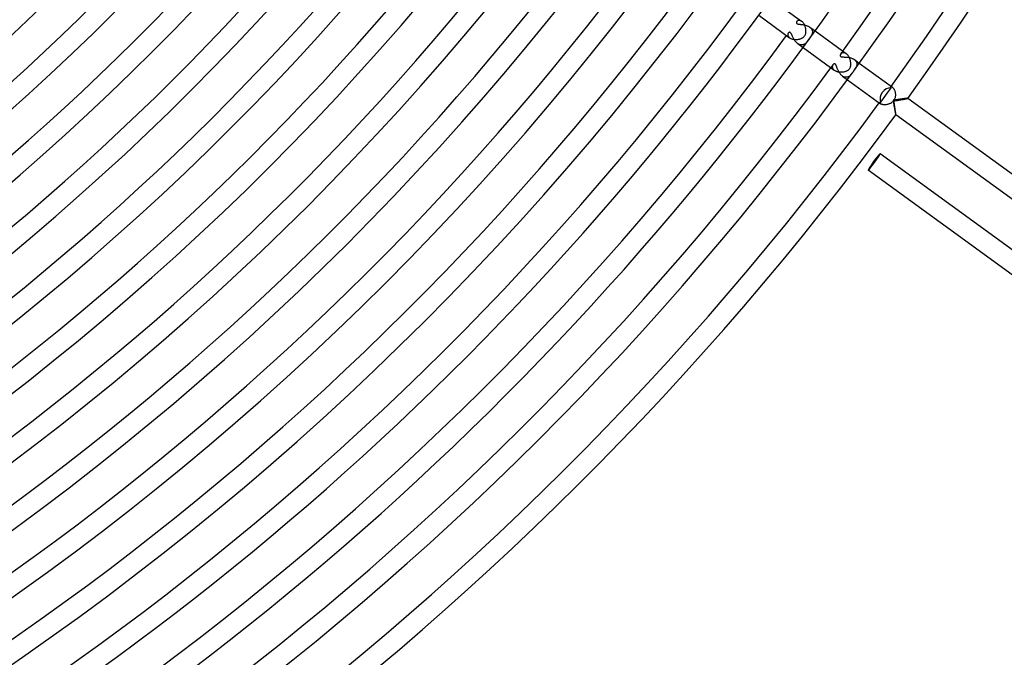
# Model space of a CAD drawing. Header units: millimetres. Extents: x -660 to 660, y -630 to 630.
# Tile 78 of 131: x 324 to 518, y -470 to -344. Entities that reach past the tile are written whole.
import ezdxf

# ---------------------------------------------------------------- set-up
doc = ezdxf.new("R2010")
doc.units = ezdxf.units.MM
doc.layers.add('HIDDEN', color=7, linetype='Continuous')
doc.layers.add('THICK', color=7, linetype='Continuous')

msp = doc.modelspace()

# ---------------------------------------------------------------- linework, layer by layer
at = {"layer": 'HIDDEN'}
for p, q in [((476.88, -344.87), (476.86, -344.93)), ((476.86, -344.93), (476.86, -344.99)), ((476.86, -344.99), (476.86, -345.04)), ((476.86, -345.04), (476.88, -345.1)), ((476.9, -344.82), (476.88, -344.87)), ((476.88, -345.1), (476.92, -345.15)), ((476.94, -344.77), (476.9, -344.82)), ((476.92, -345.15), (476.96, -345.19)), ((476.97, -344.73), (476.94, -344.77)), ((476.96, -345.19), (477.03, -345.22)), ((477.01, -344.69), (476.97, -344.73)), ((477.05, -344.65), (477.01, -344.69)), ((477.03, -345.22), (477.1, -345.25)), ((477.1, -344.62), (477.05, -344.65)), ((477.16, -344.59), (477.1, -344.62)), ((477.1, -345.25), (477.18, -345.27)), ((477.22, -344.57), (477.16, -344.59)), ((477.18, -345.27), (477.26, -345.29)), ((477.28, -344.56), (477.22, -344.57)), ((477.26, -345.29), (477.34, -345.3)), ((477.35, -344.55), (477.28, -344.56)), ((477.34, -345.3), (477.42, -345.31)), ((477.42, -344.55), (477.35, -344.55)), ((477.49, -344.55), (477.42, -344.55)), ((477.42, -345.31), (477.51, -345.32)), ((477.56, -344.57), (477.49, -344.55)), ((477.51, -345.32), (477.6, -345.33)), ((477.64, -344.6), (477.56, -344.57)), ((477.6, -345.33), (477.69, -345.34)), ((477.72, -344.63), (477.64, -344.6)), ((477.69, -345.34), (477.79, -345.35)), ((477.8, -344.67), (477.72, -344.63)), ((477.79, -345.35), (477.9, -345.36)), ((477.88, -344.73), (477.8, -344.67)), ((477.9, -345.36), (478, -345.38)), ((478, -345.38), (478.11, -345.39)), ((478.11, -345.39), (478.22, -345.41)), ((478.22, -345.41), (478.33, -345.43)), ((478.33, -345.43), (478.44, -345.45)), ((478.44, -345.45), (478.55, -345.48)), ((478.55, -345.48), (478.66, -345.51)), ((478.66, -345.51), (478.77, -345.54)), ((478.77, -345.54), (478.87, -345.58)), ((478.87, -345.58), (478.98, -345.62)), ((478.98, -345.62), (479.08, -345.66)), ((479.08, -345.66), (479.18, -345.71)), ((479.18, -345.71), (479.28, -345.76)), ((479.28, -345.76), (479.38, -345.82)), ((479.38, -345.82), (479.47, -345.88)), ((479.47, -345.88), (479.55, -345.94)), ((479.47, -345.88), (480.52, -346.64)), ((479.55, -345.94), (479.63, -346.01)), ((479.63, -346.01), (479.7, -346.08)), ((475.18, -347.3), (475.17, -347.36)), ((475.17, -347.36), (475.18, -347.42)), ((475.19, -347.25), (475.18, -347.3)), ((475.18, -347.42), (475.19, -347.48)), ((475.2, -347.2), (475.19, -347.25)), ((475.19, -347.48), (475.2, -347.54)), ((475.22, -347.14), (475.2, -347.2)), ((475.2, -347.54), (475.22, -347.61)), ((475.25, -347.1), (475.22, -347.14)), ((475.22, -347.61), (475.26, -347.67)), ((475.27, -347.05), (475.25, -347.1)), ((475.26, -347.67), (475.29, -347.73)), ((475.32, -347), (475.27, -347.05)), ((475.29, -347.73), (475.34, -347.79)), ((475.37, -346.96), (475.32, -347)), ((475.34, -347.79), (475.4, -347.85)), ((475.42, -346.93), (475.37, -346.96)), ((475.4, -347.85), (475.46, -347.91)), ((475.47, -346.91), (475.42, -346.93)), ((475.46, -347.91), (475.53, -347.96)), ((475.52, -346.9), (475.47, -346.91)), ((475.58, -346.9), (475.52, -346.9)), ((475.63, -346.92), (475.58, -346.9)), ((475.68, -346.94), (475.63, -346.92)), ((475.72, -346.98), (475.68, -346.94)), ((475.77, -347.04), (475.72, -346.98)), ((475.81, -347.1), (475.77, -347.04)), ((475.86, -347.17), (475.81, -347.1)), ((475.9, -347.26), (475.86, -347.17)), ((475.94, -347.34), (475.9, -347.26)), ((475.98, -347.43), (475.94, -347.34)), ((476.03, -347.53), (475.98, -347.43)), ((476.07, -347.63), (476.03, -347.53)), ((476.12, -347.74), (476.07, -347.63)), ((476.17, -347.85), (476.12, -347.74)), ((476.22, -347.96), (476.17, -347.85)), ((476.28, -348.08), (476.22, -347.96)), ((479.52, -348.01), (479.46, -348.09)), ((479.57, -347.93), (479.52, -348.01)), ((479.63, -347.85), (479.57, -347.93)), ((479.68, -347.77), (479.63, -347.85)), ((479.72, -347.7), (479.68, -347.77)), ((479.7, -346.08), (479.76, -346.16)), ((479.77, -347.62), (479.72, -347.7)), ((479.76, -346.16), (479.82, -346.23)), ((479.81, -347.54), (479.77, -347.62)), ((479.85, -347.46), (479.81, -347.54)), ((479.82, -346.23), (479.87, -346.31)), ((479.88, -347.39), (479.85, -347.46)), ((479.87, -346.31), (479.91, -346.39)), ((479.91, -347.31), (479.88, -347.39)), ((479.91, -346.39), (479.94, -346.47)), ((479.94, -347.22), (479.91, -347.31)), ((479.94, -346.47), (479.97, -346.56)), ((479.97, -347.14), (479.94, -347.22)), ((479.97, -346.56), (479.99, -346.64)), ((479.98, -347.06), (479.97, -347.14)), ((480, -346.97), (479.98, -347.06)), ((479.99, -346.64), (480, -346.72)), ((480, -346.72), (480, -346.81)), ((480, -346.81), (480, -346.89)), ((480, -346.89), (480, -346.97)), ((476.35, -348.19), (476.28, -348.08)), ((476.41, -348.31), (476.35, -348.19)), ((476.49, -348.42), (476.41, -348.31)), ((476.56, -348.54), (476.49, -348.42)), ((476.64, -348.65), (476.56, -348.54)), ((476.73, -348.75), (476.64, -348.65)), ((476.82, -348.85), (476.73, -348.75)), ((476.91, -348.95), (476.82, -348.85)), ((477.01, -349.04), (476.91, -348.95)), ((477.11, -349.12), (477.01, -349.04)), ((477.22, -349.19), (477.11, -349.12)), ((477.11, -349.12), (478.16, -349.88)), ((477.33, -349.25), (477.22, -349.19)), ((477.44, -349.3), (477.33, -349.25)), ((477.55, -349.34), (477.44, -349.3)), ((477.66, -349.36), (477.55, -349.34)), ((477.76, -349.38), (477.66, -349.36)), ((477.87, -349.38), (477.76, -349.38)), ((477.97, -349.38), (477.87, -349.38)), ((478.08, -349.36), (477.97, -349.38)), ((478.17, -349.34), (478.08, -349.36)), ((478.27, -349.3), (478.17, -349.34)), ((478.36, -349.26), (478.27, -349.3)), ((478.45, -349.21), (478.36, -349.26)), ((478.53, -349.16), (478.45, -349.21)), ((478.62, -349.1), (478.53, -349.16)), ((478.7, -349.03), (478.62, -349.1)), ((478.77, -348.96), (478.7, -349.03)), ((478.85, -348.88), (478.77, -348.96)), ((478.92, -348.8), (478.85, -348.88)), ((478.99, -348.72), (478.92, -348.8)), ((479.06, -348.64), (478.99, -348.72)), ((479.13, -348.55), (479.06, -348.64)), ((479.2, -348.45), (479.13, -348.55)), ((479.27, -348.36), (479.2, -348.45)), ((479.34, -348.26), (479.27, -348.36)), ((479.4, -348.18), (479.34, -348.26)), ((479.46, -348.09), (479.4, -348.18)), ((485.48, -351.35), (485.47, -351.38)), ((485.47, -351.38), (485.47, -351.41)), ((485.47, -351.41), (485.47, -351.45)), ((485.47, -351.45), (485.47, -351.48)), ((485.47, -351.48), (485.47, -351.52)), ((485.47, -351.52), (485.49, -351.56)), ((485.49, -351.32), (485.48, -351.35)), ((485.5, -351.29), (485.49, -351.32)), ((485.49, -351.56), (485.51, -351.59)), ((485.52, -351.26), (485.5, -351.29)), ((485.51, -351.59), (485.53, -351.62)), ((485.53, -351.23), (485.52, -351.26)), ((485.55, -351.2), (485.53, -351.23)), ((485.53, -351.62), (485.57, -351.65)), ((485.57, -351.17), (485.55, -351.2)), ((485.61, -351.12), (485.57, -351.17)), ((485.57, -351.65), (485.61, -351.67)), ((485.65, -351.08), (485.61, -351.12)), ((485.61, -351.67), (485.66, -351.69)), ((485.7, -351.04), (485.65, -351.08)), ((485.66, -351.69), (485.72, -351.71)), ((485.75, -351), (485.7, -351.04)), ((485.72, -351.71), (485.78, -351.72)), ((485.81, -350.97), (485.75, -351)), ((485.78, -351.72), (485.85, -351.73)), ((485.87, -350.94), (485.81, -350.97)), ((485.85, -351.73), (485.94, -351.73)), ((485.93, -350.92), (485.87, -350.94)), ((486, -350.91), (485.93, -350.92)), ((485.94, -351.73), (486.03, -351.74)), ((486.07, -350.9), (486, -350.91)), ((486.03, -351.74), (486.12, -351.74)), ((486.15, -350.9), (486.07, -350.9)), ((486.12, -351.74), (486.22, -351.75)), ((486.23, -350.91), (486.15, -350.9)), ((486.22, -351.75), (486.33, -351.75)), ((486.31, -350.93), (486.23, -350.91)), ((486.39, -350.95), (486.31, -350.93)), ((486.33, -351.75), (486.45, -351.75)), ((486.47, -350.99), (486.39, -350.95)), ((486.45, -351.75), (486.56, -351.76)), ((486.56, -351.04), (486.47, -350.99)), ((486.64, -351.09), (486.56, -351.04)), ((486.56, -351.76), (486.69, -351.77)), ((486.69, -351.77), (486.81, -351.78)), ((486.81, -351.78), (486.94, -351.8)), ((486.94, -351.8), (487.06, -351.81)), ((487.06, -351.81), (487.19, -351.84)), ((487.19, -351.84), (487.32, -351.86)), ((487.32, -351.86), (487.44, -351.89)), ((483.93, -353.52), (483.91, -353.58)), ((483.91, -353.58), (483.91, -353.65)), ((483.91, -353.65), (483.91, -353.72)), ((483.91, -353.72), (483.92, -353.79)), ((483.92, -353.79), (483.93, -353.86)), ((483.94, -353.45), (483.93, -353.52)), ((483.97, -353.39), (483.94, -353.45)), ((484, -353.34), (483.97, -353.39)), ((484.03, -353.29), (484, -353.34)), ((484.06, -353.25), (484.03, -353.29)), ((484.1, -353.22), (484.06, -353.25)), ((484.13, -353.18), (484.1, -353.22)), ((484.16, -353.16), (484.13, -353.18)), ((484.2, -353.13), (484.16, -353.16)), ((484.23, -353.12), (484.2, -353.13)), ((484.27, -353.1), (484.23, -353.12)), ((484.31, -353.09), (484.27, -353.1)), ((484.35, -353.09), (484.31, -353.09)), ((484.38, -353.09), (484.35, -353.09)), ((484.42, -353.1), (484.38, -353.09)), ((484.46, -353.11), (484.42, -353.1)), ((484.49, -353.14), (484.46, -353.11)), ((484.52, -353.17), (484.49, -353.14)), ((484.56, -353.21), (484.52, -353.17)), ((484.59, -353.26), (484.56, -353.21)), ((484.62, -353.31), (484.59, -353.26)), ((484.65, -353.38), (484.62, -353.31)), ((484.68, -353.45), (484.65, -353.38)), ((484.71, -353.53), (484.68, -353.45)), ((484.74, -353.62), (484.71, -353.53)), ((484.77, -353.71), (484.74, -353.62)), ((484.81, -353.81), (484.77, -353.71)), ((484.85, -353.91), (484.81, -353.81)), ((487.44, -351.89), (487.57, -351.93)), ((487.57, -351.93), (487.69, -351.97)), ((487.69, -351.97), (487.81, -352.02)), ((487.81, -352.02), (487.92, -352.07)), ((487.92, -352.07), (488.03, -352.12)), ((488.03, -352.12), (488.14, -352.19)), ((488.14, -352.19), (488.24, -352.25)), ((488.24, -352.25), (488.33, -352.33)), ((488.24, -352.25), (489.21, -352.96)), ((488.33, -352.33), (488.42, -352.4)), ((488.42, -352.4), (488.49, -352.49)), ((488.49, -352.49), (488.56, -352.57)), ((488.6, -353.75), (488.55, -353.83)), ((488.56, -352.57), (488.61, -352.66)), ((488.64, -353.66), (488.6, -353.75)), ((488.61, -352.66), (488.66, -352.75)), ((488.67, -353.57), (488.64, -353.66)), ((488.66, -352.75), (488.7, -352.84)), ((488.7, -353.48), (488.67, -353.57)), ((488.7, -352.84), (488.72, -352.93)), ((488.72, -353.39), (488.7, -353.48)), ((488.72, -352.93), (488.74, -353.02)), ((488.74, -353.29), (488.72, -353.39)), ((488.74, -353.02), (488.75, -353.11)), ((488.75, -353.2), (488.74, -353.29)), ((488.75, -353.11), (488.75, -353.2)), ((483.93, -353.86), (483.96, -353.93)), ((483.96, -353.93), (483.99, -354)), ((483.99, -354), (484.03, -354.07)), ((484.03, -354.07), (484.08, -354.14)), ((484.08, -354.14), (484.14, -354.2)), ((484.14, -354.2), (484.21, -354.27)), ((484.21, -354.27), (484.29, -354.33)), ((484.89, -354.02), (484.85, -353.91)), ((484.93, -354.13), (484.89, -354.02)), ((484.98, -354.24), (484.93, -354.13)), ((485.03, -354.36), (484.98, -354.24)), ((485.09, -354.48), (485.03, -354.36)), ((485.15, -354.59), (485.09, -354.48)), ((485.22, -354.71), (485.15, -354.59)), ((485.28, -354.82), (485.22, -354.71)), ((485.36, -354.93), (485.28, -354.82)), ((485.44, -355.04), (485.36, -354.93)), ((485.52, -355.14), (485.44, -355.04)), ((485.6, -355.24), (485.52, -355.14)), ((485.69, -355.33), (485.6, -355.24)), ((485.79, -355.41), (485.69, -355.33)), ((485.89, -355.49), (485.79, -355.41)), ((485.99, -355.56), (485.89, -355.49)), ((485.89, -355.49), (486.86, -356.2)), ((486.09, -355.62), (485.99, -355.56)), ((486.2, -355.66), (486.09, -355.62)), ((486.31, -355.7), (486.2, -355.66)), ((486.41, -355.73), (486.31, -355.7)), ((486.51, -355.74), (486.41, -355.73)), ((486.62, -355.74), (486.51, -355.74)), ((486.71, -355.74), (486.62, -355.74)), ((486.81, -355.72), (486.71, -355.74)), ((486.91, -355.7), (486.81, -355.72)), ((487, -355.66), (486.91, -355.7)), ((487.09, -355.62), (487, -355.66)), ((487.17, -355.57), (487.09, -355.62)), ((487.25, -355.51), (487.17, -355.57)), ((487.33, -355.45), (487.25, -355.51)), ((487.41, -355.38), (487.33, -355.45)), ((487.48, -355.31), (487.41, -355.38)), ((487.54, -355.24), (487.48, -355.31)), ((487.61, -355.16), (487.54, -355.24)), ((487.67, -355.08), (487.61, -355.16)), ((487.74, -354.99), (487.67, -355.08)), ((487.81, -354.9), (487.74, -354.99)), ((488.33, -354.18), (488.27, -354.26)), ((488.39, -354.09), (488.33, -354.18)), ((488.45, -354.01), (488.39, -354.09)), ((488.5, -353.92), (488.45, -354.01)), ((488.55, -353.83), (488.5, -353.92)), ((495.38, -357.68), (495.39, -357.66)), ((495.38, -357.69), (495.38, -357.68)), ((495.39, -357.65), (495.4, -357.63)), ((495.39, -357.66), (495.39, -357.65)), ((495.4, -357.63), (495.42, -357.61)), ((495.42, -357.61), (495.44, -357.6)), ((495.44, -357.6), (495.47, -357.59)), ((495.47, -357.59), (495.51, -357.6)), ((495.51, -357.6), (495.55, -357.6)), ((495.55, -357.6), (495.6, -357.62)), ((495.6, -357.62), (495.65, -357.64)), ((495.65, -357.64), (495.71, -357.68)), ((494.09, -359.69), (494.43, -359.22)), ((494.43, -359.22), (494.77, -358.76)), ((494.77, -358.76), (495.11, -358.29)), ((495.11, -358.29), (495.45, -357.82)), ((495.39, -357.71), (495.38, -357.69)), ((495.39, -357.73), (495.39, -357.71)), ((495.4, -357.75), (495.39, -357.73)), ((495.41, -357.77), (495.4, -357.75)), ((495.43, -357.8), (495.41, -357.77)), ((495.45, -357.82), (495.43, -357.8)), ((493.2, -360.66), (493.22, -360.64)), ((493.2, -360.7), (493.2, -360.66)), ((493.21, -360.74), (493.2, -360.7)), ((493.23, -360.78), (493.21, -360.74)), ((493.22, -360.64), (493.23, -360.63)), ((493.23, -360.63), (493.24, -360.62)), ((493.26, -360.82), (493.23, -360.78)), ((493.24, -360.62), (493.25, -360.61)), ((493.25, -360.61), (493.27, -360.6)), ((493.3, -360.87), (493.26, -360.82)), ((493.27, -360.6), (493.29, -360.6)), ((493.29, -360.6), (493.31, -360.6)), ((493.36, -360.92), (493.3, -360.87)), ((493.31, -360.6), (493.33, -360.6)), ((493.33, -360.6), (493.35, -360.61)), ((493.35, -360.61), (493.38, -360.62)), ((493.38, -360.62), (493.41, -360.63)), ((493.41, -360.63), (493.75, -360.16)), ((493.75, -360.16), (494.09, -359.69)), ((496, -360.23), (495.84, -360.25)), ((495.84, -360.25), (495.87, -360.4)), ((495.87, -360.4), (495.89, -360.55)), ((495.89, -360.55), (495.92, -360.71)), ((495.92, -360.71), (495.94, -360.86)), ((495.94, -360.86), (495.97, -361.01)), ((495.97, -361.01), (495.99, -361.16)), ((495.99, -361.16), (496.02, -361.3)), ((496.15, -360.2), (496, -360.23)), ((496.02, -361.3), (496.04, -361.45)), ((496.04, -361.45), (496.06, -361.59)), ((496.3, -360.18), (496.15, -360.2)), ((496.45, -360.16), (496.3, -360.18)), ((496.6, -360.13), (496.45, -360.16)), ((496.75, -360.11), (496.6, -360.13)), ((496.9, -360.09), (496.75, -360.11)), ((497.04, -360.07), (496.9, -360.09)), ((497.19, -360.05), (497.04, -360.07)), ((497.33, -360.03), (497.19, -360.05)), ((497.47, -360.01), (497.33, -360.03)), ((497.61, -359.99), (497.47, -360.01)), ((497.74, -359.97), (497.61, -359.99)), ((497.87, -359.95), (497.74, -359.97)), ((497.99, -359.94), (497.87, -359.95)), ((498.11, -359.92), (497.99, -359.94)), ((498.22, -359.91), (498.11, -359.92)), ((498.32, -359.89), (498.22, -359.91)), ((498.41, -359.88), (498.32, -359.89)), ((498.5, -359.88), (498.41, -359.88)), ((498.57, -359.87), (498.5, -359.88)), ((498.63, -359.86), (498.57, -359.87)), ((498.67, -359.86), (498.63, -359.86)), ((498.7, -359.86), (498.67, -359.86)), ((498.72, -359.87), (498.7, -359.86)), ((498.72, -359.87), (498.72, -359.87)), ((498.72, -359.87), (498.72, -359.87)), ((498.72, -359.87), (498.72, -359.87)), ((498.72, -359.87), (498.72, -359.87)), ((498.72, -359.87), (498.72, -359.87)), ((498.72, -359.87), (498.72, -359.87)), ((496.06, -361.59), (496.09, -361.74)), ((496.09, -361.74), (496.11, -361.88)), ((496.11, -361.88), (496.14, -362.01)), ((496.14, -362.01), (496.16, -362.14)), ((496.16, -362.14), (496.18, -362.27)), ((496.18, -362.27), (496.21, -362.39)), ((496.21, -362.39), (496.23, -362.51)), ((496.23, -362.51), (496.25, -362.62)), ((496.25, -362.62), (496.27, -362.72)), ((496.27, -362.72), (496.29, -362.81)), ((496.29, -362.81), (496.31, -362.89)), ((496.31, -362.89), (496.32, -362.96)), ((496.32, -362.96), (496.34, -363.02)), ((496.34, -363.02), (496.35, -363.06)), ((496.35, -363.06), (496.36, -363.09)), ((496.36, -363.09), (496.37, -363.1)), ((496.37, -363.1), (496.37, -363.1)), ((496.37, -363.1), (496.37, -363.1)), ((496.37, -363.1), (496.37, -363.1)), ((496.37, -363.1), (496.37, -363.1)), ((496.37, -363.1), (496.37, -363.1)), ((496.37, -363.1), (496.37, -363.1))]:
    msp.add_line(p, q, dxfattribs=at)
for start, end in [(324.12499, 324.19123), (323.80878, 323.87501)]:
    msp.add_arc((0, 0), 599.25, start, end, dxfattribs=at)
for start_param, end_param in [(-1.570796, -0.519018), (-2.622574, -1.570796)]:
    msp.add_ellipse((495.12, -359.73), major_axis=(-1.18, -1.62), ratio=0.868101, start_param=start_param, end_param=end_param, dxfattribs=at)
at = {"layer": 'THICK'}
for p, q in [((471.82, -340.32), (477.88, -344.73)), ((469.47, -343.56), (475.53, -347.96)), ((477.95, -344.79), (477.88, -344.73)), ((478.03, -344.85), (477.95, -344.79)), ((478.1, -344.93), (478.03, -344.85)), ((478.17, -345.01), (478.1, -344.93)), ((478.24, -345.1), (478.17, -345.01)), ((478.3, -345.19), (478.24, -345.1)), ((478.36, -345.29), (478.3, -345.19)), ((478.42, -345.39), (478.36, -345.29)), ((478.47, -345.5), (478.42, -345.39)), ((478.52, -345.61), (478.47, -345.5)), ((478.56, -345.72), (478.52, -345.61)), ((478.6, -345.84), (478.56, -345.72)), ((478.63, -345.95), (478.6, -345.84)), ((478.66, -346.07), (478.63, -345.95)), ((478.69, -346.18), (478.66, -346.07)), ((475.53, -347.96), (475.61, -348.02)), ((477.98, -348.04), (478.07, -347.98)), ((478.07, -347.98), (478.16, -347.92)), ((478.16, -347.92), (478.24, -347.86)), ((478.24, -347.86), (478.32, -347.79)), ((478.32, -347.79), (478.4, -347.71)), ((478.4, -347.71), (478.46, -347.62)), ((478.46, -347.62), (478.52, -347.54)), ((478.52, -347.54), (478.57, -347.45)), ((478.57, -347.45), (478.61, -347.35)), ((478.61, -347.35), (478.65, -347.26)), ((478.65, -347.26), (478.68, -347.16)), ((478.68, -347.16), (478.7, -347.06)), ((478.71, -346.3), (478.69, -346.18)), ((478.7, -347.06), (478.72, -346.96)), ((478.72, -346.41), (478.71, -346.3)), ((478.73, -346.53), (478.72, -346.41)), ((478.72, -346.96), (478.73, -346.85)), ((478.73, -346.64), (478.73, -346.53)), ((478.73, -346.75), (478.73, -346.64)), ((478.73, -346.85), (478.73, -346.75)), ((480.52, -346.64), (486.64, -351.09)), ((475.61, -348.02), (475.69, -348.06)), ((475.69, -348.06), (475.78, -348.11)), ((475.78, -348.11), (475.88, -348.15)), ((475.88, -348.15), (475.98, -348.19)), ((475.98, -348.19), (476.08, -348.22)), ((476.08, -348.22), (476.19, -348.24)), ((476.19, -348.24), (476.31, -348.27)), ((476.31, -348.27), (476.42, -348.28)), ((476.42, -348.28), (476.54, -348.3)), ((476.54, -348.3), (476.65, -348.3)), ((476.65, -348.3), (476.77, -348.31)), ((476.77, -348.31), (476.89, -348.3)), ((476.89, -348.3), (477.01, -348.3)), ((477.01, -348.3), (477.13, -348.29)), ((477.13, -348.29), (477.24, -348.27)), ((477.24, -348.27), (477.36, -348.25)), ((477.36, -348.25), (477.47, -348.22)), ((477.47, -348.22), (477.58, -348.19)), ((477.58, -348.19), (477.68, -348.16)), ((477.68, -348.16), (477.78, -348.12)), ((477.78, -348.12), (477.88, -348.08)), ((477.88, -348.08), (477.98, -348.04)), ((478.16, -349.88), (484.29, -354.33)), ((486.72, -351.15), (486.64, -351.09)), ((486.79, -351.22), (486.72, -351.15)), ((486.87, -351.3), (486.79, -351.22)), ((486.94, -351.38), (486.87, -351.3)), ((487.01, -351.47), (486.94, -351.38)), ((487.08, -351.57), (487.01, -351.47)), ((487.14, -351.67), (487.08, -351.57)), ((487.2, -351.77), (487.14, -351.67)), ((487.25, -351.88), (487.2, -351.77)), ((487.3, -351.99), (487.25, -351.88)), ((487.35, -352.1), (487.3, -351.99)), ((487.39, -352.22), (487.35, -352.1)), ((487.43, -352.34), (487.39, -352.22)), ((487.41, -353.86), (487.45, -353.76)), ((487.46, -352.45), (487.43, -352.34)), ((487.45, -353.76), (487.48, -353.66)), ((487.48, -352.57), (487.46, -352.45)), ((487.51, -352.69), (487.48, -352.57)), ((487.48, -353.66), (487.51, -353.56)), ((487.52, -352.81), (487.51, -352.69)), ((487.51, -353.56), (487.52, -353.46)), ((487.54, -352.92), (487.52, -352.81)), ((487.52, -353.46), (487.54, -353.35)), ((487.54, -353.03), (487.54, -352.92)), ((487.55, -353.14), (487.54, -353.03)), ((487.54, -353.25), (487.55, -353.14)), ((487.54, -353.35), (487.54, -353.25)), ((489.21, -352.96), (495.71, -357.68)), ((484.29, -354.33), (484.37, -354.39)), ((484.37, -354.39), (484.47, -354.44)), ((484.47, -354.44), (484.57, -354.49)), ((484.57, -354.49), (484.67, -354.53)), ((484.67, -354.53), (484.78, -354.57)), ((484.78, -354.57), (484.9, -354.6)), ((484.9, -354.6), (485.02, -354.63)), ((485.02, -354.63), (485.14, -354.65)), ((485.14, -354.65), (485.26, -354.67)), ((485.26, -354.67), (485.38, -354.68)), ((485.38, -354.68), (485.51, -354.69)), ((485.51, -354.69), (485.63, -354.69)), ((485.63, -354.69), (485.76, -354.69)), ((485.76, -354.69), (485.88, -354.68)), ((485.88, -354.68), (486, -354.67)), ((486, -354.67), (486.12, -354.65)), ((486.12, -354.65), (486.23, -354.63)), ((486.23, -354.63), (486.34, -354.61)), ((486.34, -354.61), (486.45, -354.58)), ((486.45, -354.58), (486.55, -354.55)), ((486.55, -354.55), (486.65, -354.51)), ((486.65, -354.51), (486.74, -354.47)), ((486.74, -354.47), (486.84, -354.43)), ((486.84, -354.43), (486.92, -354.38)), ((486.92, -354.38), (487.01, -354.32)), ((487.01, -354.32), (487.09, -354.26)), ((487.09, -354.26), (487.17, -354.2)), ((487.17, -354.2), (487.24, -354.12)), ((487.24, -354.12), (487.3, -354.04)), ((487.3, -354.04), (487.36, -353.95)), ((487.36, -353.95), (487.41, -353.86)), ((487.83, -354.87), (487.81, -354.9)), ((487.85, -354.84), (487.83, -354.87)), ((487.87, -354.81), (487.85, -354.84)), ((487.9, -354.78), (487.87, -354.81)), ((487.92, -354.75), (487.9, -354.78)), ((487.94, -354.71), (487.92, -354.75)), ((487.97, -354.68), (487.94, -354.71)), ((487.99, -354.65), (487.97, -354.68)), ((488.01, -354.61), (487.99, -354.65)), ((488.04, -354.58), (488.01, -354.61)), ((488.08, -354.53), (488.04, -354.58)), ((488.12, -354.47), (488.08, -354.53)), ((488.16, -354.42), (488.12, -354.47)), ((488.2, -354.36), (488.16, -354.42)), ((488.24, -354.31), (488.2, -354.36)), ((488.27, -354.26), (488.24, -354.31)), ((486.86, -356.2), (493.36, -360.92)), ((495.71, -357.68), (495.76, -357.72)), ((495.76, -357.72), (495.81, -357.77)), ((495.81, -357.77), (495.87, -357.84)), ((495.87, -357.84), (495.93, -357.91)), ((495.93, -357.91), (495.98, -357.99)), ((495.98, -357.99), (496.03, -358.07)), ((496.03, -358.07), (496.08, -358.17)), ((496.08, -358.17), (496.12, -358.27)), ((496.12, -358.27), (496.16, -358.38)), ((496.16, -358.38), (496.2, -358.49)), ((496.2, -358.49), (496.23, -358.61)), ((496.23, -358.61), (496.26, -358.73)), ((496.27, -359.49), (496.25, -359.62)), ((496.26, -358.73), (496.28, -358.85)), ((496.29, -359.36), (496.27, -359.49)), ((496.28, -358.85), (496.29, -358.98)), ((496.29, -358.98), (496.29, -359.11)), ((496.29, -359.11), (496.29, -359.24)), ((496.29, -359.24), (496.29, -359.36)), ((493.41, -360.95), (493.36, -360.92)), ((493.48, -360.99), (493.41, -360.95)), ((493.55, -361.02), (493.48, -360.99)), ((493.63, -361.05), (493.55, -361.02)), ((493.72, -361.08), (493.63, -361.05)), ((493.82, -361.1), (493.72, -361.08)), ((493.92, -361.12), (493.82, -361.1)), ((494.03, -361.13), (493.92, -361.12)), ((494.14, -361.13), (494.03, -361.13)), ((494.26, -361.13), (494.14, -361.13)), ((494.38, -361.13), (494.26, -361.13)), ((494.5, -361.12), (494.38, -361.13)), ((494.62, -361.1), (494.5, -361.12)), ((494.74, -361.07), (494.62, -361.1)), ((494.86, -361.04), (494.74, -361.07)), ((494.98, -361.01), (494.86, -361.04)), ((495.1, -360.96), (494.98, -361.01)), ((495.22, -360.91), (495.1, -360.96)), ((495.33, -360.85), (495.22, -360.91)), ((495.44, -360.79), (495.33, -360.85)), ((495.55, -360.71), (495.44, -360.79)), ((495.65, -360.63), (495.55, -360.71)), ((495.76, -360.54), (495.65, -360.63)), ((495.85, -360.43), (495.76, -360.54)), ((495.94, -360.32), (495.85, -360.43)), ((496.01, -360.21), (495.94, -360.32)), ((496.08, -360.1), (496.01, -360.21)), ((496.01, -360.37), (496.19, -360.34)), ((496.03, -360.53), (496.01, -360.37)), ((496.06, -360.68), (496.03, -360.53)), ((496.08, -360.84), (496.06, -360.68)), ((496.13, -359.99), (496.08, -360.1)), ((496.11, -360.99), (496.08, -360.84)), ((496.13, -361.14), (496.11, -360.99)), ((496.18, -359.87), (496.13, -359.99)), ((496.15, -361.29), (496.13, -361.14)), ((496.17, -361.43), (496.15, -361.29)), ((496.19, -361.57), (496.17, -361.43)), ((496.22, -359.74), (496.18, -359.87)), ((496.19, -360.34), (496.36, -360.32)), ((496.25, -359.62), (496.22, -359.74)), ((496.36, -360.32), (496.54, -360.29)), ((496.54, -360.29), (496.71, -360.26)), ((496.71, -360.26), (496.88, -360.23)), ((496.88, -360.23), (497.04, -360.2)), ((497.04, -360.2), (497.2, -360.18)), ((497.2, -360.18), (497.35, -360.15)), ((497.35, -360.15), (497.5, -360.12)), ((497.5, -360.12), (497.65, -360.1)), ((497.65, -360.1), (497.79, -360.07)), ((497.79, -360.07), (497.92, -360.05)), ((497.92, -360.05), (498.05, -360.02)), ((498.05, -360.02), (498.17, -360)), ((498.17, -360), (498.28, -359.98)), ((498.28, -359.98), (498.39, -359.96)), ((498.39, -359.96), (498.48, -359.94)), ((498.48, -359.94), (498.56, -359.92)), ((498.56, -359.92), (498.62, -359.9)), ((498.62, -359.9), (498.67, -359.89)), ((498.67, -359.89), (498.7, -359.88)), ((498.7, -359.88), (498.72, -359.87)), ((528.65, -381.62), (498.72, -359.87)), ((496.21, -361.71), (496.19, -361.57)), ((496.23, -361.84), (496.21, -361.71)), ((496.25, -361.97), (496.23, -361.84)), ((496.26, -362.09), (496.25, -361.97)), ((496.28, -362.22), (496.26, -362.09)), ((496.3, -362.33), (496.28, -362.22)), ((496.31, -362.45), (496.3, -362.33)), ((496.32, -362.55), (496.31, -362.45)), ((496.34, -362.65), (496.32, -362.55)), ((496.35, -362.74), (496.34, -362.65)), ((496.36, -362.83), (496.35, -362.74)), ((496.36, -362.9), (496.36, -362.83)), ((496.37, -362.97), (496.36, -362.9)), ((496.37, -363.02), (496.37, -362.97)), ((496.37, -363.06), (496.37, -363.02)), ((496.37, -363.09), (496.37, -363.06)), ((496.37, -363.1), (496.37, -363.09)), ((526.3, -384.85), (496.37, -363.1)), ((521.6, -391.33), (493.29, -370.75)), ((519.25, -394.56), (490.93, -373.99))]:
    msp.add_line(p, q, dxfattribs=at)
for radius, start, end in [(592.5, 179.99998, 0), (581.75, 179.99998, 0), (571, 180, 0), (560.25, 180, 0), (549.5, 180, 0), (538.75, 180, 0), (528, 180, 0), (517.25, 180, 0), (506.5, 180, 0), (495.75, 180, 0), (485, 180, 0), (474.25, 180, 0), (463.5, 180, 0), (452.75, 180, 0), (442, 180, 0), (431.25, 180, 0), (420.5, 180, 0), (409.75, 180, 0), (400, 180, 0), (603.25, 324.03779, 359.96224), (599.25, 324.19123, 359.80875), (611, 324.18756, 359.81247), (615, 324.18607, 359.8139), (405.75, 288.2798, 323.7202), (416.5, 288.2741, 323.7259), (427.25, 288.268, 323.7319), (438, 288.2616, 323.7384), (448.75, 288.2549, 323.7452), (459.5, 288.2494, 323.7506), (470.25, 288.2437, 323.7563), (481, 288.2382, 323.7617), (491.75, 288.233, 323.767), (502.5, 288.228, 323.7719), (513.25, 288.2233, 323.7767), (524, 288.2187, 323.7813), (534.75, 288.2143, 323.7857), (545.5, 288.21, 323.7899), (556.25, 288.206, 323.794), (567, 288.2021, 323.7979), (577.75, 288.19836, 323.80167), (588.5, 288.19469, 323.80528), (603.25, 288.03776, 323.96222), (599.25, 288.1912, 323.80878), (611, 288.18753, 323.81244), (615, 288.1861, 323.81393)]:
    msp.add_arc((0, 0), radius, start, end, dxfattribs=at)
for start_param, end_param in [(0, 1.570796), (-1.570796, 0), (1.570796, 3.141593), (-3.141593, -1.570796)]:
    msp.add_ellipse((492.11, -372.37), major_axis=(1.18, 1.62), ratio=0.05705, start_param=start_param, end_param=end_param, dxfattribs=at)

doc.saveas('drawing.dxf')
